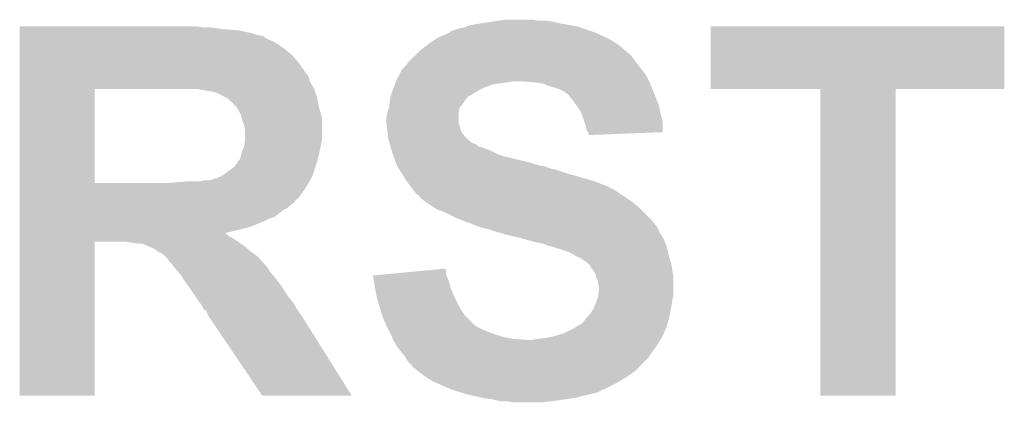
# Model space of a CAD drawing. Extents: x -1.3 to 24.2, y -3.9 to 53.4.
# Tile 42 of 62: x 5.9 to 8.5, y 23.6 to 24.6. Entities that reach past the tile are written whole.
import ezdxf

# ---------------------------------------------------------------- set-up
doc = ezdxf.new("R2010")
doc.units = 0
doc.layers.add('GNSS_22_CLICK_V101_GTO', color=11, linetype='CONTINUOUS')

msp = doc.modelspace()

# ---------------------------------------------------------------- linework, layer by layer
at = {"layer": 'GNSS_22_CLICK_V101_GTO'}
for points in [[(7.13232, 24.57958), (7.16534, 24.58466), (7.34568, 24.57958), (7.322818, 24.58466)], [(7.16534, 24.58466), (7.18312, 24.5872), (7.322818, 24.58466), (7.30504, 24.5872)], [(7.18312, 24.5872), (7.200902, 24.58974), (7.287262, 24.5872), (7.272018, 24.58974)], [(5.91822, 24.56942), (5.918222, 24.57196), (6.400802, 24.56942), (6.385562, 24.57196)], [(5.91822, 24.56434), (5.91822, 24.56942), (6.45668, 24.56434), (6.42112, 24.56942)], [(5.91822, 24.5618), (5.91822, 24.56434), (6.494782, 24.5618), (6.45668, 24.56434)], [(5.91822, 24.554178), (5.91822, 24.5618), (6.53034, 24.554178), (6.494782, 24.5618)], [(7.051046, 24.554186), (7.05358, 24.55672), (7.44028, 24.554186), (7.434578, 24.55672)], [(7.05358, 24.55672), (7.056124, 24.55926), (7.434578, 24.55672), (7.426958, 24.55926)], [(7.056124, 24.55926), (7.078982, 24.56688), (7.426958, 24.55926), (7.404098, 24.56688)], [(7.078982, 24.56688), (7.091682, 24.569422), (7.404098, 24.56688), (7.396472, 24.569422)], [(7.091682, 24.569422), (7.098024, 24.571958), (7.396472, 24.569422), (7.388862, 24.571958)], [(7.098024, 24.571958), (7.104382, 24.5745), (7.388862, 24.571958), (7.374462, 24.5745)], [(7.104382, 24.5745), (7.13232, 24.57958), (7.374462, 24.5745), (7.34568, 24.57958)], [(7.74192, 24.406882), (7.74194, 24.571938), (8.516598, 24.406882), (8.51662, 24.571938)], [(7.74194, 24.571938), (7.741942, 24.57196), (8.51662, 24.571938), (7.741942, 24.57196)], [(5.91822, 24.5491), (5.91822, 24.554178), (6.54558, 24.5491), (6.53034, 24.554178)], [(5.91822, 24.546556), (5.91822, 24.5491), (6.560824, 24.546556), (6.54558, 24.5491)], [(5.91822, 24.54402), (5.91822, 24.546556), (6.56336, 24.54402), (6.560824, 24.546556)], [(5.91822, 24.53894), (5.91822, 24.54402), (6.57098, 24.53894), (6.56336, 24.54402)], [(5.91822, 24.53386), (5.91822, 24.53894), (6.583682, 24.53386), (6.57098, 24.53894)], [(5.91822, 24.5237), (5.91822, 24.53386), (6.601462, 24.5237), (6.583682, 24.53386)], [(6.9977, 24.52624), (7.01294, 24.5364), (7.494018, 24.52624), (7.477758, 24.5364)], [(7.01294, 24.5364), (7.02056, 24.54148), (7.477758, 24.5364), (7.4676, 24.54148)], [(7.02056, 24.54148), (7.031736, 24.54656), (7.4676, 24.54148), (7.45744, 24.54656)], [(7.031736, 24.54656), (7.048504, 24.55418), (7.45744, 24.54656), (7.440294, 24.55418)], [(7.048504, 24.55418), (7.051046, 24.554186), (7.440294, 24.55418), (7.44028, 24.554186)], [(5.91822, 24.511), (5.91822, 24.5237), (6.61924, 24.511), (6.601462, 24.5237)], [(5.91822, 24.49576), (5.91822, 24.511), (6.637022, 24.49576), (6.61924, 24.511)], [(6.96722, 24.500838), (6.96976, 24.503378), (7.52602, 24.500838), (7.520946, 24.503378)], [(6.96976, 24.503378), (6.974828, 24.508446), (7.520946, 24.503378), (7.518406, 24.508446)], [(6.974828, 24.508446), (6.974842, 24.50846), (7.518406, 24.508446), (7.515866, 24.50846)], [(6.974842, 24.50846), (6.994434, 24.5237), (7.515866, 24.50846), (7.498082, 24.5237)], [(6.994434, 24.5237), (6.9977, 24.52624), (7.498082, 24.5237), (7.494018, 24.52624)], [(5.918218, 24.47544), (5.91822, 24.49576), (6.6548, 24.47544), (6.637022, 24.49576)], [(6.93674, 24.467822), (6.944362, 24.47798), (7.552054, 24.467822), (7.544436, 24.47798)], [(6.944362, 24.47798), (6.96214, 24.495758), (7.544436, 24.47798), (7.5311, 24.495758)], [(6.96214, 24.495758), (6.96722, 24.500838), (7.5311, 24.495758), (7.52602, 24.500838)], [(5.918218, 24.450036), (5.918218, 24.47544), (6.67258, 24.450036), (6.6548, 24.47544)], [(6.916418, 24.437338), (6.92404, 24.45258), (7.57428, 24.437338), (7.56412, 24.45258)], [(6.92404, 24.45258), (6.926582, 24.45766), (7.56412, 24.45258), (7.560056, 24.45766)], [(6.926582, 24.45766), (6.934198, 24.46528), (7.560056, 24.45766), (7.55396, 24.46528)], [(6.934198, 24.46528), (6.93674, 24.467822), (7.55396, 24.46528), (7.552054, 24.467822)], [(5.918218, 24.447494), (5.918218, 24.450036), (6.672594, 24.447494), (6.67258, 24.450036)], [(5.918218, 24.444954), (5.918218, 24.447494), (6.677662, 24.444954), (6.672594, 24.447494)], [(5.918218, 24.439878), (5.918218, 24.444954), (6.6802, 24.439878), (6.677662, 24.444954)], [(5.918218, 24.424638), (5.918218, 24.439878), (6.68528, 24.424638), (6.6802, 24.439878)], [(6.910832, 24.42464), (6.911848, 24.42718), (7.20852, 24.42464), (7.223758, 24.42718)], [(6.911848, 24.42718), (6.91388, 24.43226), (7.57936, 24.42718), (7.57682, 24.43226)], [(6.91388, 24.43226), (6.916418, 24.437338), (7.57682, 24.43226), (7.57428, 24.437338)], [(7.26948, 24.42464), (7.239002, 24.42718), (7.58063, 24.42464), (7.57936, 24.42718)], [(5.918212, 24.157962), (5.918218, 24.40684), (6.11632, 24.157962), (6.116322, 24.40684)], [(5.918218, 24.40686), (5.918218, 24.424638), (6.69544, 24.40686), (6.68528, 24.424638)], [(5.918218, 24.40684), (5.918218, 24.40686), (6.116322, 24.40684), (6.34238, 24.40686)], [(6.385572, 24.406858), (6.385562, 24.40686), (6.69544, 24.406858), (6.69544, 24.40686)], [(6.398262, 24.40432), (6.385572, 24.406858), (6.696286, 24.40432), (6.69544, 24.406858)], [(6.405884, 24.404318), (6.398262, 24.40432), (6.696288, 24.404318), (6.696286, 24.40432)], [(6.410964, 24.40178), (6.405884, 24.404318), (6.697134, 24.40178), (6.696288, 24.404318)], [(6.428742, 24.399238), (6.410964, 24.40178), (6.69798, 24.399238), (6.697134, 24.40178)], [(6.443982, 24.39416), (6.428742, 24.399238), (6.699674, 24.39416), (6.69798, 24.399238)], [(6.897794, 24.38908), (6.902026, 24.40178), (7.106916, 24.38908), (7.127242, 24.40178)], [(6.902026, 24.40178), (6.90372, 24.40686), (7.127242, 24.40178), (7.1374, 24.40686)], [(6.90372, 24.40686), (6.905752, 24.41194), (7.1374, 24.40686), (7.14756, 24.41194)], [(6.905752, 24.41194), (6.908798, 24.419558), (7.14756, 24.41194), (7.170418, 24.419558)], [(6.908798, 24.419558), (6.909816, 24.4221), (7.170418, 24.419558), (7.19074, 24.4221)], [(6.909816, 24.4221), (6.910832, 24.42464), (7.19074, 24.4221), (7.20852, 24.42464)], [(7.294878, 24.4221), (7.26948, 24.42464), (7.5819, 24.4221), (7.58063, 24.42464)], [(7.3152, 24.41448), (7.294878, 24.4221), (7.584758, 24.41448), (7.5819, 24.4221)], [(7.33298, 24.409402), (7.3152, 24.41448), (7.586662, 24.409402), (7.584758, 24.41448)], [(7.34568, 24.40432), (7.33298, 24.409402), (7.588568, 24.40432), (7.586662, 24.409402)], [(7.35076, 24.40178), (7.34568, 24.40432), (7.58952, 24.40178), (7.588568, 24.40432)], [(7.355836, 24.399242), (7.35076, 24.40178), (7.590608, 24.399242), (7.58952, 24.40178)], [(7.360914, 24.394166), (7.355836, 24.399242), (7.592784, 24.394166), (7.590608, 24.399242)], [(8.031458, 24.40686), (7.74192, 24.406882), (8.516598, 24.40686), (8.516598, 24.406882)], [(8.03146, 24.406838), (8.031458, 24.40686), (8.2296, 24.406838), (8.516598, 24.40686)], [(8.03148, 23.596622), (8.03146, 24.406838), (8.229578, 23.596622), (8.2296, 24.406838)], [(6.45668, 24.38654), (6.443982, 24.39416), (6.702214, 24.38654), (6.699674, 24.39416)], [(6.461762, 24.383998), (6.45668, 24.38654), (6.70306, 24.383998), (6.702214, 24.38654)], [(6.46684, 24.381458), (6.461762, 24.383998), (6.70357, 24.381458), (6.70306, 24.383998)], [(6.47446, 24.37384), (6.46684, 24.381458), (6.705092, 24.37384), (6.70357, 24.381458)], [(6.482082, 24.368754), (6.47446, 24.37384), (6.70611, 24.368754), (6.705092, 24.37384)], [(6.894124, 24.36622), (6.895818, 24.38146), (7.0866, 24.36622), (7.09676, 24.38146)], [(6.895818, 24.38146), (6.896102, 24.384002), (7.09676, 24.38146), (7.099302, 24.384002)], [(6.896102, 24.384002), (6.897792, 24.389074), (7.099302, 24.384002), (7.104374, 24.389074)], [(6.897792, 24.389074), (6.897794, 24.38908), (7.104374, 24.389074), (7.106916, 24.38908)], [(7.363452, 24.39416), (7.360914, 24.394166), (7.592786, 24.39416), (7.592784, 24.394166)], [(7.371924, 24.384), (7.363452, 24.39416), (7.59714, 24.384), (7.592786, 24.39416)], [(7.37616, 24.37892), (7.371924, 24.384), (7.599046, 24.37892), (7.59714, 24.384)], [(7.387048, 24.363678), (7.37616, 24.37892), (7.60476, 24.363678), (7.599046, 24.37892)], [(6.484634, 24.36368), (6.482082, 24.368754), (6.707124, 24.36368), (6.70611, 24.368754)], [(6.487164, 24.36367), (6.484634, 24.36368), (6.707126, 24.36367), (6.707124, 24.36368)], [(6.490208, 24.3586), (6.487164, 24.36367), (6.70814, 24.3586), (6.707126, 24.36367)], [(6.502402, 24.338278), (6.490208, 24.3586), (6.713682, 24.338278), (6.70814, 24.3586)], [(6.88848, 24.34336), (6.892106, 24.356058), (7.07644, 24.34336), (7.078978, 24.356058)], [(6.892106, 24.356058), (6.89356, 24.361142), (7.078978, 24.356058), (7.08279, 24.361142)], [(6.89356, 24.361142), (6.894124, 24.36622), (7.08279, 24.361142), (7.0866, 24.36622)], [(7.38886, 24.36114), (7.387048, 24.363678), (7.605324, 24.36114), (7.60476, 24.363678)], [(7.399018, 24.345902), (7.38886, 24.36114), (7.608712, 24.345902), (7.605324, 24.36114)], [(6.503926, 24.330658), (6.502402, 24.338278), (6.71576, 24.330658), (6.713682, 24.338278)], [(6.504942, 24.325578), (6.503926, 24.330658), (6.71576, 24.325578), (6.71576, 24.330658)], [(6.51002, 24.312878), (6.504942, 24.325578), (6.71576, 24.312878), (6.71576, 24.325578)], [(6.88594, 24.330662), (6.888478, 24.343358), (7.076442, 24.330662), (7.07644, 24.343358)], [(6.88594, 24.317962), (6.88594, 24.330662), (7.076442, 24.317962), (7.076442, 24.330662)], [(6.888478, 24.343358), (6.88848, 24.34336), (7.07644, 24.343358), (7.07644, 24.34336)], [(7.40664, 24.32558), (7.399018, 24.345902), (7.613228, 24.32558), (7.608712, 24.345902)], [(7.40918, 24.317958), (7.40664, 24.32558), (7.61492, 24.317958), (7.613228, 24.32558)], [(6.51256, 24.300178), (6.51002, 24.312878), (6.71576, 24.300178), (6.71576, 24.312878)], [(6.51256, 24.269698), (6.51256, 24.300178), (6.71576, 24.269698), (6.71576, 24.300178)], [(6.885942, 24.317958), (6.88594, 24.317962), (7.076442, 24.317958), (7.076442, 24.317962)], [(6.886788, 24.31034), (6.885942, 24.317958), (7.078978, 24.31034), (7.076442, 24.317958)], [(6.887916, 24.300178), (6.886788, 24.31034), (7.08152, 24.300178), (7.078978, 24.31034)], [(6.88848, 24.2951), (6.887916, 24.300178), (7.084062, 24.2951), (7.08152, 24.300178)], [(7.411718, 24.31034), (7.40918, 24.317958), (7.614912, 24.31034), (7.61492, 24.317958)], [(7.414258, 24.297642), (7.411718, 24.31034), (7.614902, 24.297642), (7.614912, 24.31034)], [(7.417648, 24.29256), (7.414258, 24.297642), (7.614898, 24.29256), (7.614902, 24.297642)], [(6.510864, 24.25954), (6.51256, 24.269698), (6.71322, 24.25954), (6.71576, 24.269698)], [(6.889116, 24.29002), (6.88848, 24.2951), (7.086602, 24.29002), (7.084062, 24.2951)], [(6.890386, 24.27986), (6.889116, 24.29002), (7.094222, 24.27986), (7.086602, 24.29002)], [(6.89102, 24.274782), (6.890386, 24.27986), (7.0993, 24.274782), (7.094222, 24.27986)], [(6.892474, 24.2697), (6.89102, 24.274782), (7.10438, 24.2697), (7.0993, 24.274782)], [(6.893924, 24.26462), (6.892474, 24.2697), (7.112002, 24.26462), (7.10438, 24.2697)], [(7.419336, 24.290026), (7.417648, 24.29256), (7.549676, 24.290026), (7.614898, 24.29256)], [(7.41934, 24.284962), (7.419336, 24.290026), (7.41934, 24.284962), (7.549676, 24.290026)], [(6.50494, 24.241758), (6.510018, 24.254458), (6.709662, 24.241758), (6.712202, 24.254458)], [(6.510018, 24.254458), (6.510864, 24.25954), (6.712202, 24.254458), (6.71322, 24.25954)], [(6.89465, 24.26208), (6.893924, 24.26462), (7.117082, 24.26208), (7.112002, 24.26462)], [(6.895378, 24.259536), (6.89465, 24.26208), (7.124702, 24.259536), (7.117082, 24.26208)], [(6.896828, 24.254458), (6.895378, 24.259536), (7.129786, 24.254458), (7.124702, 24.259536)], [(6.897554, 24.251918), (6.896828, 24.254458), (7.139942, 24.251918), (7.129786, 24.254458)], [(6.900458, 24.24176), (6.897554, 24.251918), (7.16534, 24.24176), (7.139942, 24.251918)], [(6.49224, 24.213814), (6.499856, 24.221438), (6.702596, 24.213814), (6.704674, 24.221438)], [(6.499856, 24.221438), (6.503034, 24.23414), (6.704674, 24.221438), (6.70814, 24.23414)], [(6.503034, 24.23414), (6.50494, 24.241758), (6.70814, 24.23414), (6.709662, 24.241758)], [(6.901182, 24.23922), (6.900458, 24.24176), (7.170422, 24.23922), (7.16534, 24.24176)], [(6.902996, 24.23414), (6.901182, 24.23922), (7.180582, 24.23414), (7.170422, 24.23922)], [(6.90481, 24.229062), (6.902996, 24.23414), (7.19582, 24.229062), (7.180582, 24.23414)], [(6.908438, 24.2189), (6.90481, 24.229062), (7.23646, 24.2189), (7.19582, 24.229062)], [(6.910252, 24.21382), (6.908438, 24.2189), (7.259318, 24.21382), (7.23646, 24.2189)], [(6.45668, 24.1808), (6.47446, 24.1935), (6.692052, 24.1808), (6.696286, 24.1935)], [(6.47446, 24.1935), (6.484618, 24.201118), (6.696286, 24.1935), (6.698826, 24.201118)], [(6.484618, 24.201118), (6.48843, 24.2062), (6.698826, 24.201118), (6.70052, 24.2062)], [(6.48843, 24.2062), (6.492236, 24.211274), (6.70052, 24.2062), (6.701902, 24.211274)], [(6.492236, 24.211274), (6.49224, 24.213814), (6.701902, 24.211274), (6.702596, 24.213814)], [(6.912974, 24.2062), (6.910252, 24.21382), (7.28472, 24.2062), (7.259318, 24.21382)], [(6.91388, 24.20366), (6.912974, 24.2062), (7.292344, 24.20366), (7.28472, 24.2062)], [(6.915498, 24.201118), (6.91388, 24.20366), (7.307582, 24.201118), (7.297422, 24.20366)], [(6.91873, 24.19604), (6.915498, 24.201118), (7.320282, 24.19604), (7.307582, 24.201118)], [(6.920348, 24.193498), (6.91873, 24.19604), (7.33298, 24.193498), (7.320282, 24.19604)], [(6.926812, 24.18334), (6.920348, 24.193498), (7.36346, 24.18334), (7.33298, 24.193498)], [(6.395718, 24.16302), (6.408418, 24.16556), (6.682952, 24.16302), (6.684434, 24.16556)], [(6.418578, 24.16556), (6.42874, 24.168102), (6.684434, 24.16556), (6.685916, 24.168102)], [(6.42874, 24.168102), (6.436358, 24.170638), (6.685916, 24.168102), (6.687396, 24.170638)], [(6.436358, 24.170638), (6.438894, 24.17064), (6.687396, 24.170638), (6.687396, 24.17064)], [(6.438894, 24.17064), (6.441438, 24.173176), (6.687396, 24.17064), (6.688876, 24.173176)], [(6.441438, 24.173176), (6.449054, 24.175718), (6.688876, 24.173176), (6.69036, 24.175718)], [(6.449054, 24.175718), (6.44906, 24.17572), (6.69036, 24.175718), (6.69036, 24.17572)], [(6.44906, 24.17572), (6.45668, 24.1808), (6.69036, 24.17572), (6.692052, 24.1808)], [(6.93166, 24.17572), (6.926812, 24.18334), (7.390134, 24.17572), (7.36346, 24.18334)], [(6.939278, 24.163022), (6.93166, 24.17572), (7.43458, 24.163022), (7.390134, 24.17572)], [(5.918212, 24.15794), (5.918212, 24.157962), (6.306822, 24.15794), (6.11632, 24.157962)], [(5.918212, 24.14524), (5.918212, 24.15794), (6.672582, 24.14524), (6.679988, 24.15794)], [(5.918212, 24.13), (5.918212, 24.14524), (6.66242, 24.13), (6.672582, 24.14524)], [(6.306822, 24.15794), (6.33476, 24.16048), (6.679988, 24.15794), (6.68147, 24.16048)], [(6.33476, 24.16048), (6.36524, 24.16302), (6.68147, 24.16048), (6.682952, 24.16302)], [(6.948806, 24.15032), (6.939278, 24.163022), (7.4676, 24.15032), (7.43458, 24.163022)], [(6.954522, 24.1427), (6.948806, 24.15032), (7.482838, 24.1427), (7.4676, 24.15032)], [(6.960238, 24.13508), (6.954522, 24.1427), (7.495544, 24.13508), (7.482838, 24.1427)], [(5.91821, 24.1173), (5.918212, 24.13), (6.65226, 24.1173), (6.66242, 24.13)], [(5.91821, 24.11476), (5.91821, 24.1173), (6.649714, 24.11476), (6.65226, 24.1173)], [(5.91821, 24.114746), (5.91821, 24.11476), (6.647174, 24.114746), (6.649714, 24.11476)], [(5.91821, 24.10968), (5.91821, 24.114746), (6.644638, 24.10968), (6.647174, 24.114746)], [(6.960254, 24.135058), (6.960238, 24.13508), (7.49808, 24.135058), (7.495544, 24.13508)], [(6.96214, 24.132542), (6.960254, 24.135058), (7.498088, 24.132542), (7.49808, 24.135058)], [(6.962146, 24.132536), (6.96214, 24.132542), (7.498088, 24.132536), (7.498088, 24.132542)], [(6.96722, 24.127462), (6.962146, 24.132536), (7.505696, 24.127462), (7.498088, 24.132536)], [(6.967224, 24.12746), (6.96722, 24.127462), (7.505698, 24.12746), (7.505696, 24.127462)], [(6.972294, 24.124922), (6.967224, 24.12746), (7.50993, 24.124922), (7.505698, 24.12746)], [(6.974838, 24.119844), (6.972294, 24.124922), (7.518398, 24.119844), (7.50993, 24.124922)], [(6.974842, 24.119842), (6.974838, 24.119844), (7.5184, 24.119842), (7.518398, 24.119844)], [(6.98754, 24.10968), (6.974842, 24.119842), (7.532626, 24.10968), (7.5184, 24.119842)], [(5.91821, 24.1046), (5.91821, 24.10968), (6.63956, 24.1046), (6.644638, 24.10968)], [(5.91821, 24.099518), (5.91821, 24.1046), (6.631938, 24.099518), (6.63956, 24.1046)], [(5.91821, 24.091898), (5.91821, 24.099518), (6.624316, 24.091898), (6.631938, 24.099518)], [(5.91821, 24.086818), (5.91821, 24.091898), (6.61416, 24.086818), (6.624316, 24.091898)], [(6.991352, 24.10714), (6.98754, 24.10968), (7.53618, 24.10714), (7.532626, 24.10968)], [(7.010398, 24.094442), (6.991352, 24.10714), (7.551418, 24.094442), (7.53618, 24.10714)], [(7.018018, 24.089362), (7.010398, 24.094442), (7.556498, 24.089362), (7.551418, 24.094442)], [(7.03834, 24.08174), (7.018018, 24.089362), (7.56412, 24.08174), (7.556498, 24.089362)], [(5.91821, 24.0792), (5.91821, 24.086818), (6.604, 24.0792), (6.61416, 24.086818)], [(5.91821, 24.06904), (5.91821, 24.0792), (6.591298, 24.06904), (6.604, 24.0792)], [(5.91821, 24.06396), (5.91821, 24.06904), (6.57606, 24.06396), (6.591298, 24.06904)], [(5.91821, 24.05634), (5.91821, 24.06396), (6.56082, 24.05634), (6.57606, 24.06396)], [(7.0739, 24.06396), (7.03834, 24.08174), (7.5819, 24.06396), (7.56412, 24.08174)], [(7.095242, 24.056338), (7.0739, 24.06396), (7.58952, 24.056338), (7.5819, 24.06396)], [(5.918208, 24.03094), (5.91821, 24.0411), (6.48208, 24.03094), (6.522718, 24.0411)], [(5.91821, 24.04872), (5.91821, 24.05634), (6.54304, 24.04872), (6.56082, 24.05634)], [(5.91821, 24.0411), (5.91821, 24.04872), (6.522718, 24.0411), (6.54304, 24.04872)], [(7.10946, 24.05126), (7.095242, 24.056338), (7.59333, 24.05126), (7.58952, 24.056338)], [(7.127242, 24.04364), (7.10946, 24.05126), (7.599044, 24.04364), (7.59333, 24.05126)], [(7.142478, 24.038562), (7.127242, 24.04364), (7.602852, 24.038562), (7.599044, 24.04364)], [(7.157718, 24.03602), (7.142478, 24.038562), (7.604758, 24.03602), (7.602852, 24.038562)], [(7.15773, 24.036016), (7.157718, 24.03602), (7.60476, 24.036016), (7.604758, 24.03602)], [(7.170418, 24.030942), (7.15773, 24.036016), (7.604764, 24.030942), (7.60476, 24.036016)], [(5.918208, 24.02586), (5.918208, 24.03094), (6.45942, 24.02586), (6.48208, 24.03094)], [(5.918208, 24.025854), (5.918208, 24.02586), (6.461766, 24.025854), (6.45942, 24.02586)], [(5.918208, 24.018238), (5.918208, 24.025854), (6.469384, 24.018238), (6.461766, 24.025854)], [(5.918208, 24.013158), (5.918208, 24.018238), (6.479542, 24.013158), (6.469384, 24.018238)], [(5.918208, 24.003), (5.918208, 24.013158), (6.49478, 24.003), (6.479542, 24.013158)], [(7.17045, 24.030934), (7.170418, 24.030942), (7.604764, 24.030934), (7.604764, 24.030942)], [(7.190738, 24.025862), (7.17045, 24.030934), (7.608148, 24.025862), (7.604764, 24.030934)], [(7.195816, 24.023322), (7.190738, 24.025862), (7.60984, 24.023322), (7.608148, 24.025862)], [(7.195818, 24.02332), (7.195816, 24.023322), (7.609842, 24.02332), (7.60984, 24.023322)], [(7.21868, 24.01824), (7.195818, 24.02332), (7.61289, 24.01824), (7.609842, 24.02332)], [(7.239, 24.01316), (7.21868, 24.01824), (7.615936, 24.01316), (7.61289, 24.01824)], [(7.247898, 24.010618), (7.239, 24.01316), (7.61746, 24.010618), (7.615936, 24.01316)], [(7.27456, 24.003), (7.247898, 24.010618), (7.620726, 24.003), (7.61746, 24.010618)], [(5.9182, 23.596622), (5.918208, 24.002978), (6.116298, 23.596622), (6.11632, 24.002978)], [(5.918208, 24.002978), (5.918208, 24.003), (6.11632, 24.002978), (6.197598, 24.003)], [(6.21538, 24.00046), (6.197598, 24.003), (6.498336, 24.00046), (6.49478, 24.003)], [(6.230618, 23.99792), (6.21538, 24.00046), (6.501892, 23.99792), (6.498336, 24.00046)], [(6.248398, 23.99538), (6.240776, 23.99792), (6.505448, 23.99538), (6.501892, 23.99792)], [(6.25348, 23.99284), (6.248398, 23.99538), (6.509004, 23.99284), (6.505448, 23.99538)], [(6.25983, 23.9903), (6.25348, 23.99284), (6.51256, 23.9903), (6.509004, 23.99284)], [(6.26618, 23.98776), (6.25983, 23.9903), (6.515608, 23.98776), (6.51256, 23.9903)], [(6.276338, 23.98268), (6.26618, 23.98776), (6.521704, 23.98268), (6.515608, 23.98776)], [(7.299958, 23.99792), (7.27456, 24.003), (7.622902, 23.99792), (7.620726, 24.003)], [(7.312658, 23.992842), (7.299958, 23.99792), (7.62508, 23.992842), (7.622902, 23.99792)], [(7.312674, 23.992838), (7.312658, 23.992842), (7.62508, 23.992838), (7.62508, 23.992842)], [(7.32282, 23.990298), (7.312674, 23.992838), (7.625646, 23.990298), (7.62508, 23.992838)], [(7.338062, 23.98522), (7.32282, 23.990298), (7.626774, 23.98522), (7.625646, 23.990298)], [(7.348218, 23.982682), (7.338062, 23.98522), (7.627338, 23.982682), (7.626774, 23.98522)], [(6.283116, 23.9776), (6.276338, 23.98268), (6.5278, 23.9776), (6.521704, 23.98268)], [(6.2865, 23.975062), (6.283116, 23.9776), (6.531186, 23.975062), (6.5278, 23.9776)], [(6.296656, 23.969982), (6.2865, 23.975062), (6.53796, 23.969982), (6.531186, 23.975062)], [(6.304278, 23.96236), (6.296656, 23.969982), (6.548122, 23.96236), (6.53796, 23.969982)], [(6.309358, 23.95728), (6.304278, 23.96236), (6.552476, 23.95728), (6.548122, 23.96236)], [(7.353296, 23.980142), (7.348218, 23.982682), (7.627902, 23.980142), (7.627338, 23.982682)], [(7.355836, 23.98014), (7.353296, 23.980142), (7.627904, 23.98014), (7.627902, 23.980142)], [(7.373618, 23.97252), (7.355836, 23.98014), (7.629596, 23.97252), (7.627904, 23.98014)], [(7.377848, 23.969982), (7.373618, 23.97252), (7.63016, 23.969982), (7.629596, 23.97252)], [(7.386318, 23.9649), (7.377848, 23.969982), (7.631686, 23.9649), (7.63016, 23.969982)], [(7.39902, 23.95982), (7.386318, 23.9649), (7.63321, 23.95982), (7.631686, 23.9649)], [(7.40918, 23.9522), (7.39902, 23.95982), (7.635496, 23.9522), (7.63321, 23.95982)], [(6.311898, 23.952204), (6.309358, 23.95728), (6.556826, 23.952204), (6.552476, 23.95728)], [(6.319518, 23.944582), (6.311898, 23.952204), (6.563358, 23.944582), (6.556826, 23.952204)], [(6.31952, 23.94458), (6.319518, 23.944582), (6.563358, 23.94458), (6.563358, 23.944582)], [(6.3246, 23.93696), (6.31952, 23.94458), (6.57098, 23.93696), (6.563358, 23.94458)], [(6.324602, 23.936958), (6.3246, 23.93696), (6.570982, 23.936958), (6.57098, 23.93696)], [(6.335714, 23.92426), (6.324602, 23.936958), (6.5786, 23.92426), (6.570982, 23.936958)], [(6.98654, 23.926796), (7.040886, 23.931864), (7.04342, 23.926796), (7.040886, 23.931864)], [(7.4168, 23.94712), (7.40918, 23.9522), (7.63702, 23.94712), (7.635496, 23.9522)], [(7.41934, 23.94458), (7.4168, 23.94712), (7.63778, 23.94458), (7.63702, 23.94712)], [(7.424414, 23.939506), (7.41934, 23.94458), (7.638626, 23.939506), (7.63778, 23.94458)], [(7.42442, 23.936964), (7.424414, 23.939506), (7.63905, 23.936964), (7.638626, 23.939506)], [(7.43204, 23.9268), (7.42442, 23.936964), (7.640744, 23.9268), (7.63905, 23.936964)], [(6.34238, 23.916642), (6.335714, 23.92426), (6.58495, 23.916642), (6.5786, 23.92426)], [(6.347462, 23.90902), (6.34238, 23.916642), (6.5913, 23.90902), (6.58495, 23.916642)], [(6.35762, 23.89378), (6.347462, 23.90902), (6.603154, 23.89378), (6.5913, 23.90902)], [(6.850402, 23.9141), (6.877594, 23.916636), (7.04451, 23.9141), (7.043422, 23.916636)], [(6.852932, 23.898858), (6.850402, 23.9141), (7.05104, 23.898858), (7.04451, 23.9141)], [(6.877594, 23.916636), (6.98654, 23.926796), (7.043422, 23.916636), (7.04342, 23.926796)], [(7.437118, 23.919184), (7.43204, 23.9268), (7.642014, 23.919184), (7.640744, 23.9268)], [(7.43839, 23.914098), (7.437118, 23.919184), (7.64286, 23.914098), (7.642014, 23.919184)], [(7.439658, 23.909022), (7.43839, 23.914098), (7.64286, 23.909022), (7.64286, 23.914098)], [(7.444738, 23.898864), (7.439658, 23.909022), (7.64286, 23.898864), (7.64286, 23.909022)], [(6.362956, 23.886158), (6.35762, 23.89378), (6.609082, 23.886158), (6.603154, 23.89378)], [(6.371844, 23.87346), (6.362956, 23.886158), (6.616698, 23.87346), (6.609082, 23.886158)], [(6.85546, 23.88362), (6.852932, 23.898858), (7.05485, 23.88362), (7.05104, 23.898858)], [(6.856384, 23.878538), (6.85546, 23.88362), (7.05612, 23.878538), (7.05485, 23.88362)], [(7.44474, 23.891244), (7.444738, 23.898864), (7.64286, 23.891244), (7.64286, 23.898864)], [(7.447278, 23.883622), (7.44474, 23.891244), (7.64286, 23.883622), (7.64286, 23.891244)], [(7.44728, 23.878542), (7.447278, 23.883622), (7.64286, 23.878542), (7.64286, 23.883622)], [(6.3754, 23.86838), (6.371844, 23.87346), (6.620086, 23.86838), (6.616698, 23.87346)], [(6.382174, 23.85822), (6.3754, 23.86838), (6.62686, 23.85822), (6.620086, 23.86838)], [(6.39064, 23.84552), (6.382174, 23.85822), (6.637444, 23.84552), (6.62686, 23.85822)], [(6.86054, 23.85568), (6.856384, 23.878538), (7.06628, 23.85568), (7.05612, 23.878538)], [(6.86816, 23.830282), (6.86054, 23.85568), (7.07898, 23.830282), (7.06628, 23.85568)], [(7.441352, 23.848058), (7.444738, 23.858218), (7.64032, 23.848058), (7.64286, 23.858218)], [(7.444738, 23.858218), (7.44474, 23.858222), (7.64286, 23.858218), (7.64286, 23.858222)], [(7.44474, 23.858222), (7.44728, 23.878542), (7.64286, 23.858222), (7.64286, 23.878542)], [(6.392546, 23.842978), (6.39064, 23.84552), (6.639562, 23.842978), (6.637444, 23.84552)], [(6.398258, 23.83536), (6.392546, 23.842978), (6.643916, 23.83536), (6.639562, 23.842978)], [(6.403338, 23.825206), (6.398258, 23.83536), (6.649716, 23.825206), (6.643916, 23.83536)], [(6.874256, 23.809958), (6.86816, 23.830282), (7.091682, 23.809958), (7.07898, 23.830282)], [(7.43204, 23.8252), (7.434218, 23.830282), (7.636762, 23.8252), (7.63778, 23.830282)], [(7.434218, 23.830282), (7.43966, 23.84298), (7.63778, 23.830282), (7.639594, 23.84298)], [(7.43966, 23.84298), (7.441352, 23.848058), (7.639594, 23.84298), (7.64032, 23.848058)], [(6.40335, 23.825198), (6.403338, 23.825206), (6.64972, 23.825198), (6.649716, 23.825206)], [(6.410956, 23.820122), (6.40335, 23.825198), (6.653348, 23.820122), (6.64972, 23.825198)], [(6.4135, 23.812504), (6.410956, 23.820122), (6.65879, 23.812504), (6.653348, 23.820122)], [(6.416034, 23.809966), (6.4135, 23.812504), (6.660602, 23.809966), (6.65879, 23.812504)], [(6.41604, 23.807424), (6.416034, 23.809966), (6.662418, 23.807424), (6.660602, 23.809966)], [(6.416044, 23.80742), (6.41604, 23.807424), (6.66242, 23.80742), (6.662418, 23.807424)], [(6.429754, 23.7871), (6.416044, 23.80742), (6.67512, 23.7871), (6.66242, 23.80742)], [(6.875778, 23.80488), (6.874256, 23.809958), (7.09676, 23.80488), (7.091682, 23.809958)], [(6.88594, 23.78202), (6.875778, 23.80488), (7.11962, 23.78202), (7.09676, 23.80488)], [(7.411722, 23.799802), (7.4168, 23.80488), (7.631314, 23.799802), (7.6327, 23.80488)], [(7.4168, 23.80488), (7.42188, 23.80996), (7.6327, 23.80488), (7.633714, 23.80996)], [(7.42188, 23.80996), (7.43204, 23.8252), (7.633714, 23.80996), (7.636762, 23.8252)], [(6.558276, 23.596608), (6.429754, 23.7871), (6.794456, 23.596608), (6.67512, 23.7871)], [(6.885942, 23.782018), (6.88594, 23.78202), (7.119622, 23.782018), (7.11962, 23.78202)], [(6.88975, 23.7744), (6.885942, 23.782018), (7.132322, 23.7744), (7.119622, 23.782018)], [(7.376158, 23.77186), (7.384284, 23.776938), (7.62277, 23.77186), (7.62508, 23.776938)], [(7.384284, 23.776938), (7.396484, 23.78456), (7.62508, 23.776938), (7.627158, 23.78456)], [(7.396484, 23.78456), (7.399026, 23.784566), (7.627158, 23.78456), (7.62716, 23.784566)], [(7.399026, 23.784566), (7.40664, 23.79218), (7.62716, 23.784566), (7.629236, 23.79218)], [(7.40664, 23.79218), (7.411722, 23.799802), (7.629236, 23.79218), (7.631314, 23.799802)], [(6.89356, 23.76678), (6.88975, 23.7744), (7.1501, 23.76678), (7.132322, 23.7744)], [(6.8961, 23.7617), (6.89356, 23.76678), (7.163648, 23.7617), (7.1501, 23.76678)], [(6.89719, 23.75916), (6.8961, 23.7617), (7.17042, 23.75916), (7.163648, 23.7617)], [(6.900456, 23.75154), (6.89719, 23.75916), (7.19328, 23.75154), (7.17042, 23.75916)], [(6.902632, 23.74646), (6.900456, 23.75154), (7.22122, 23.74646), (7.19328, 23.75154)], [(7.307578, 23.749), (7.330438, 23.75408), (7.612378, 23.749), (7.614686, 23.75408)], [(7.330438, 23.75408), (7.35584, 23.7617), (7.614686, 23.75408), (7.618152, 23.7617)], [(7.35584, 23.7617), (7.376158, 23.77186), (7.618152, 23.7617), (7.62277, 23.77186)], [(6.90372, 23.74392), (6.902632, 23.74646), (7.254238, 23.74392), (7.22122, 23.74646)], [(6.913878, 23.726142), (6.90372, 23.74392), (7.597832, 23.726142), (7.609144, 23.74392)], [(6.917946, 23.721058), (6.913878, 23.726142), (7.594598, 23.721058), (7.597832, 23.726142)], [(7.26948, 23.74392), (7.28726, 23.74646), (7.609144, 23.74392), (7.61076, 23.74646)], [(7.28726, 23.74646), (7.307578, 23.749), (7.61076, 23.74646), (7.612378, 23.749)], [(6.919976, 23.71852), (6.917946, 23.721058), (7.59206, 23.71852), (7.594598, 23.721058)], [(6.9342, 23.70074), (6.919976, 23.71852), (7.580206, 23.70074), (7.59206, 23.71852)], [(6.93725, 23.695658), (6.9342, 23.70074), (7.576818, 23.695658), (7.580206, 23.70074)], [(6.941818, 23.688042), (6.93725, 23.695658), (7.569202, 23.688042), (7.576818, 23.695658)], [(6.951978, 23.677882), (6.941818, 23.688042), (7.559042, 23.677882), (7.569202, 23.688042)], [(6.95706, 23.670264), (6.951978, 23.677882), (7.551424, 23.670264), (7.559042, 23.677882)], [(6.962136, 23.667722), (6.95706, 23.670264), (7.548882, 23.667722), (7.551424, 23.670264)], [(6.96722, 23.662642), (6.962136, 23.667722), (7.543802, 23.662642), (7.548882, 23.667722)], [(6.967224, 23.66264), (6.96722, 23.662642), (7.5438, 23.66264), (7.543802, 23.662642)], [(6.987542, 23.6474), (6.967224, 23.66264), (7.52203, 23.6474), (7.5438, 23.66264)], [(6.991608, 23.64486), (6.987542, 23.6474), (7.518402, 23.64486), (7.52203, 23.6474)], [(7.00786, 23.634702), (6.991608, 23.64486), (7.50147, 23.634702), (7.518402, 23.64486)], [(7.019294, 23.62962), (7.00786, 23.634702), (7.493, 23.62962), (7.50147, 23.634702)], [(7.053582, 23.61438), (7.019294, 23.62962), (7.462522, 23.61438), (7.493, 23.62962)], [(6.116298, 23.5966), (5.9182, 23.596622), (6.116298, 23.5966), (6.116298, 23.596622)], [(6.79446, 23.5966), (6.558276, 23.596608), (6.79446, 23.5966), (6.794456, 23.596608)], [(7.053588, 23.614378), (7.053582, 23.61438), (7.46252, 23.614378), (7.462522, 23.61438)], [(7.061202, 23.61184), (7.053588, 23.614378), (7.459974, 23.61184), (7.46252, 23.614378)], [(7.061214, 23.611836), (7.061202, 23.61184), (7.454894, 23.611836), (7.459974, 23.61184)], [(7.07644, 23.60676), (7.061214, 23.611836), (7.44728, 23.60676), (7.454894, 23.611836)], [(7.084902, 23.604222), (7.07644, 23.60676), (7.43966, 23.604222), (7.44728, 23.60676)], [(7.101842, 23.59914), (7.084902, 23.604222), (7.41934, 23.59914), (7.43966, 23.604222)], [(7.113272, 23.5966), (7.101842, 23.59914), (7.40664, 23.5966), (7.41934, 23.59914)], [(7.136132, 23.59152), (7.113272, 23.5966), (7.38886, 23.59152), (7.40664, 23.5966)], [(8.229578, 23.5966), (8.03148, 23.596622), (8.229578, 23.5966), (8.229578, 23.596622)], [(7.147562, 23.58898), (7.136132, 23.59152), (7.37362, 23.58898), (7.38886, 23.59152)], [(7.167878, 23.58644), (7.147562, 23.58898), (7.35584, 23.58644), (7.37362, 23.58898)], [(7.178038, 23.5839), (7.167878, 23.58644), (7.33806, 23.5839), (7.35584, 23.58644)], [(7.188198, 23.58136), (7.178038, 23.5839), (7.317738, 23.58136), (7.33806, 23.5839)], [(7.221218, 23.57882), (7.205978, 23.58136), (7.297418, 23.57882), (7.317738, 23.58136)]]:
    msp.add_solid(points, dxfattribs=at)

doc.saveas('drawing.dxf')
